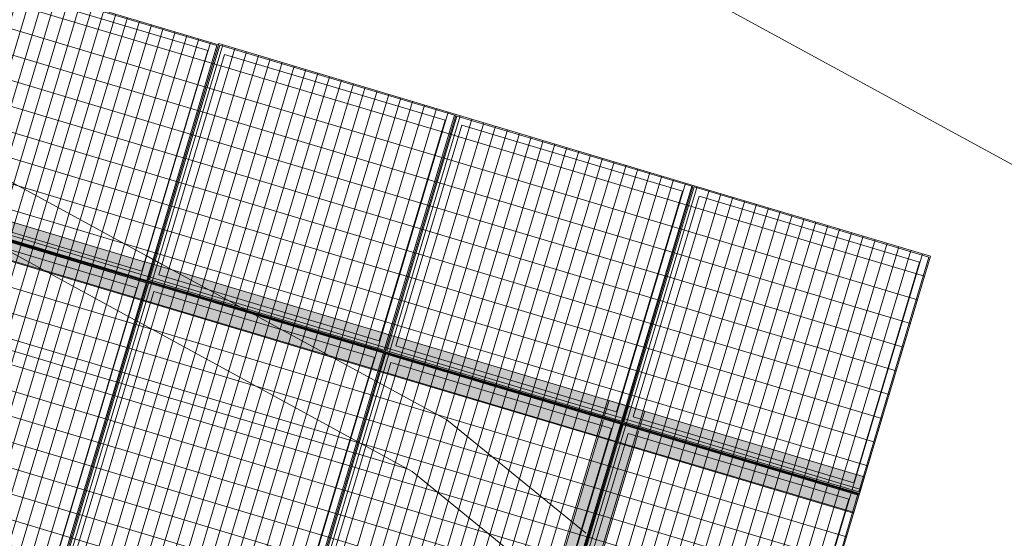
# Model space of a CAD drawing. Header units: metres. Extents: x -373759 to -373409, y 810976 to 811228.
# Tile 124 of 153: x -373528.23 to -373524.26, y 811104.93 to 811107.02. Entities that reach past the tile are written whole.
import ezdxf

# ---------------------------------------------------------------- set-up
doc = ezdxf.new("R2010")
doc.units = ezdxf.units.M
doc.header["$XCLIPFRAME"] = 2
for name, color, linetype, lineweight in [('A-FLOR', 7, 'Continuous', 5), ('A-GENM', 7, 'Continuous', 5), ('I-WALL', 7, 'Continuous', 5), ('S-BEAM', 7, 'Continuous', 5)]:
    doc.layers.add(name, color=color, linetype=linetype, lineweight=lineweight)
picture_1 = doc.add_image_def('image1.jpg', size_in_pixel=(999, 584))
pattern_1 = [(270, (3125.54, 1874.46), (100, 6e-15), []), (0, (3125.54, 1874.46), (0, 50), [])]

# ---------------------------------------------------------------- blocks, each defined once
blk = doc.blocks.new('BVG-PEX-URB-RV-CULT-0003_rvt-1-PISTA INFERIOR PARTE 1')
at = {"layer": 'A-FLOR', "color": 8, "true_color": 0x808080}
for p, q in [((-152475.9, 843894.2), (-151621.6, 843638.9)), ((-151621.6, 843638.9), (-151589.1, 843629.1)), ((-151587.1, 843628.5), (-151554.6, 843618.8)), ((-151554.6, 843618.8), (-150663.5, 843352.5)), ((-150663.5, 843352.5), (-150631, 843342.8)), ((-150629, 843342.2), (-150596.4, 843332.5)), ((-150596.4, 843332.5), (-150417.3, 843278.9))]:
    blk.add_line(p, q, dxfattribs=at)
blk = doc.blocks.new('_EME_ GRADEX PISO 3X1  - _EME_ GRADEX PISO 3X1 -V281-PISTA INFERIOR PARTE 1')
at = {"layer": 'A-GENM', "true_color": 0xaaaaaa}
h = blk.add_hatch(dxfattribs=at)
h.set_pattern_fill('FP_1', color=253, style=0, pattern_type=2)
h.set_pattern_definition(pattern_1)
h.paths.add_polyline_path([(0, -1000), (3000, -1000), (3000, 0), (0, 0), (0, -930.9)], flags=0)
at = {"layer": 'A-GENM', "color": 253, "true_color": 0xaaaaaa}
for p, q in [((0, 0), (2000, 0)), ((2000, 0), (0, 0)), ((0, 0), (0, -1000)), ((0, 0), (3000, 0)), ((3000, 0), (0, 0)), ((0, 0), (0, -1000)), ((2000, 0), (2000, -1000)), ((2000, -1000), (2000, 0)), ((3000, 0), (3000, -1000)), ((3000, -1000), (3000, 0)), ((0, -997.5), (0, -2.5)), ((0, -997.5), (0, -2.5)), ((5, -5), (1995, -5)), ((5, -995), (5, -5)), ((5, -5), (1995, -5)), ((5, -995), (5, -5)), ((1965, -35), (35, -35)), ((35, -35), (35, -965)), ((35, -965), (35, -35)), ((35, -35), (1965, -35)), ((1965, -965), (1965, -35)), ((1965, -35), (1965, -965)), ((1995, -5), (1995, -995)), ((1995, -5), (1995, -995)), ((2000, -1000), (2000, 0)), ((2000, 0), (3000, 0)), ((3000, 0), (2000, 0)), ((2000, 0), (2000, -1000)), ((2005, -5), (2995, -5)), ((2005, -995), (2005, -5)), ((2005, -5), (2995, -5)), ((2005, -994.2), (2005, -5)), ((2965, -35), (2035, -35)), ((2035, -35), (2035, -965)), ((2035, -965), (2035, -35)), ((2035, -35), (2965, -35)), ((2965, -965), (2965, -35)), ((2965, -35), (2965, -965)), ((2995, -5), (2995, -995)), ((2995, -5), (2995, -995)), ((3000, 0), (3000, -1000)), ((3000, -1000), (3000, 0)), ((35, -965), (1965, -965)), ((1965, -965), (35, -965)), ((2005, -995), (2005, -994.2)), ((2035, -965), (2965, -965)), ((2965, -965), (2035, -965)), ((5, -1000), (0, -1000)), ((0, -1000), (2000, -1000)), ((5, -1000), (0, -1000)), ((0, -1000), (3000, -1000)), ((1995, -995), (5, -995)), ((1995, -995), (5, -995)), ((2000, -1000), (5, -1000)), ((3000, -1000), (5, -1000)), ((3000, -1000), (2000, -1000)), ((2000, -1000), (3000, -1000)), ((2995, -995), (2005, -995)), ((2995, -995), (2005, -995))]:
    blk.add_line(p, q, dxfattribs=at)
blk = doc.blocks.new('_EME_ GRADEX PISO 3X1  - _EME_ GRADEX PISO 3X1 -V282-PISTA INFERIOR PARTE 1')
at = {"layer": 'A-GENM', "true_color": 0xaaaaaa}
h = blk.add_hatch(dxfattribs=at)
h.set_pattern_fill('FP_1', color=253, style=0, pattern_type=2)
h.set_pattern_definition(pattern_1)
h.paths.add_polyline_path([(0, -1000), (3000, -1000), (3000, 0), (0, 0), (0, -732.7)], flags=0)
at = {"layer": 'A-GENM', "color": 253, "true_color": 0xaaaaaa}
for p, q in [((0, -1000), (0, 0)), ((0, 0), (2000, 0)), ((2000, 0), (0, 0)), ((0, 0), (0, -1000)), ((0, -1000), (0, 0)), ((0, 0), (2995, 0)), ((3000, 0), (0, 0)), ((0, 0), (0, -1000)), ((2000, 0), (2000, -1000)), ((2000, -1000), (2000, 0)), ((2995, 0), (3000, 0)), ((3000, 0), (3000, -1000)), ((3000, -1000), (3000, 0)), ((5, -5), (1995, -5)), ((5, -995), (5, -5)), ((5, -5), (1995, -5)), ((5, -995), (5, -5)), ((1965, -35), (35, -35)), ((35, -35), (35, -965)), ((35, -965), (35, -35)), ((35, -35), (1965, -35)), ((1965, -965), (1965, -35)), ((1965, -35), (1965, -965)), ((1995, -5), (1995, -995)), ((1995, -5), (1995, -995)), ((2000, -1000), (2000, 0)), ((2000, 0), (2995, 0)), ((3000, 0), (2000, 0)), ((2000, 0), (2000, -1000)), ((2005, -5), (2995, -5)), ((2005, -995), (2005, -5)), ((2005, -5), (2995, -5)), ((2005, -995), (2005, -5)), ((2965, -35), (2035, -35)), ((2035, -35), (2035, -965)), ((2035, -965), (2035, -35)), ((2035, -35), (2965, -35)), ((2965, -965), (2965, -35)), ((2965, -35), (2965, -965)), ((2995, 0), (3000, 0)), ((2995, -5), (2995, -995)), ((2995, -5), (2995, -995)), ((3000, 0), (3000, -1000)), ((3000, -1000), (3000, 0)), ((35, -965), (1965, -965)), ((1965, -965), (35, -965)), ((2035, -965), (2965, -965)), ((2965, -965), (2035, -965)), ((2000, -1000), (0, -1000)), ((0, -1000), (2000, -1000)), ((3000, -1000), (0, -1000)), ((0, -1000), (3000, -1000)), ((1995, -995), (5, -995)), ((1995, -995), (5, -995)), ((3000, -1000), (2000, -1000)), ((2000, -1000), (3000, -1000)), ((2995, -995), (2005, -995)), ((2995, -995), (2005, -995))]:
    blk.add_line(p, q, dxfattribs=at)
blk = doc.blocks.new('_EME_ GRADEX PISO 3X1  - _EME_ GRADEX PISO 3X1 -3587918-PISTA INFERIOR PARTE 1')
at = {"layer": 'A-GENM', "true_color": 0xaaaaaa}
h = blk.add_hatch(dxfattribs=at)
h.set_pattern_fill('FP_1', color=253, style=0, pattern_type=2)
h.set_pattern_definition(pattern_1)
h.paths.add_polyline_path([(0, -1000), (3000, -1000), (3000, 0), (0, 0), (0, -502.1)], flags=0)
at = {"layer": 'A-GENM', "color": 253, "true_color": 0xaaaaaa}
for p, q in [((0, -1000), (0, 0)), ((0, 0), (2000, 0)), ((2000, 0), (0, 0)), ((0, 0), (0, -1000)), ((0, -1000), (0, 0)), ((0, 0), (3000, 0)), ((3000, 0), (0, 0)), ((0, 0), (0, -1000)), ((2000, 0), (2000, -1000)), ((2000, -1000), (2000, 0)), ((3000, 0), (3000, -1000)), ((3000, -1000), (3000, 0)), ((5, -5), (1995, -5)), ((5, -995), (5, -5)), ((5, -5), (1995, -5)), ((5, -995), (5, -5)), ((1965, -35), (35, -35)), ((35, -35), (35, -965)), ((35, -965), (35, -35)), ((35, -35), (1965, -35)), ((1965, -965), (1965, -35)), ((1965, -35), (1965, -965)), ((1995, -5), (1995, -995)), ((1995, -5), (1995, -995)), ((2000, -1000), (2000, 0)), ((2000, 0), (3000, 0)), ((3000, 0), (2000, 0)), ((2000, 0), (2000, -1000)), ((2005, -5), (2995, -5)), ((2005, -995), (2005, -5)), ((2005, -5), (2995, -5)), ((2005, -995), (2005, -5)), ((2965, -35), (2035, -35)), ((2035, -35), (2035, -965)), ((2035, -965), (2035, -35)), ((2035, -35), (2965, -35)), ((2965, -965), (2965, -35)), ((2965, -35), (2965, -965)), ((2995, -5), (2995, -995)), ((2995, -5), (2995, -995)), ((3000, 0), (3000, -1000)), ((3000, -1000), (3000, 0)), ((35, -965), (1965, -965)), ((1965, -965), (35, -965)), ((2035, -965), (2965, -965)), ((2965, -965), (2035, -965)), ((2000, -1000), (0, -1000)), ((0, -1000), (2000, -1000)), ((3000, -1000), (0, -1000)), ((0, -1000), (3000, -1000)), ((1995, -995), (5, -995)), ((1995, -995), (5, -995)), ((3000, -1000), (2000, -1000)), ((2000, -1000), (3000, -1000)), ((2995, -995), (2005, -995)), ((2995, -995), (2005, -995))]:
    blk.add_line(p, q, dxfattribs=at)
blk = doc.blocks.new('M_W-Wide Flange - VIGA I 15X17-4432594-PISTA INFERIOR PARTE 1')
at = {"layer": 'S-BEAM', "true_color": 0xff8080, "transparency": 33554432}
for points in [[(-20037, 75), (-20036.3, 19.7), (20035.9, 21.8), (20035.9, 75), (-20036.8, 75)], [(-20037, 75), (-20037, -75), (20035.9, -75), (20035.9, 75), (-20036.8, 75)], [(-20037, 19.7), (-20036.4, 2.7), (20035.9, 5), (20033.3, 19.7), (-20037, 19.7)], [(-20037, -2.8), (-20034.5, -19.8), (20035.9, -19.8), (20035.2, -2.8), (-20035.1, -2.8)], [(-20037, -19.8), (-20037, -75), (20035.9, -75), (20035.9, -19.8), (-20035.7, -19.8)]]:
    blk.add_hatch(color=11, dxfattribs=at).paths.add_polyline_path(points, flags=0)
at = {"layer": 'S-BEAM', "color": 1, "true_color": 0xff0000}
for p, q in [((-20037, 75), (-20037, 7.7)), ((-20037, -75), (-20037, 75)), ((-20037, 75), (-20037, 19.7)), ((-20037, 19.7), (-20037, 75)), ((-20032, 75), (-20036.8, 75)), ((-20036.8, 75), (-20032, 75)), ((-20036.8, 75), (-20032, 75)), ((-20036.8, 75), (-20032, 75)), ((-20002, 75), (-20030.9, 75)), ((-20030.9, 75), (-20002, 75)), ((-20030.9, 75), (-20002, 75)), ((-20030.9, 75), (-20002, 75)), ((-19072, 75), (-20002, 75)), ((-20002, 75), (-19072, 75)), ((-20002, 75), (-19072, 75)), ((-20002, 75), (-19072, 75)), ((-19043.2, 75), (-19072, 75)), ((-19072, 75), (-19043.2, 75)), ((-19072, 75), (-19043.2, 75)), ((-19072, 75), (-19043.2, 75)), ((-19037.2, 75), (-19042, 75)), ((-19042, 75), (-19037.2, 75)), ((-19042, 75), (-19037.2, 75)), ((-19042, 75), (-19037.2, 75)), ((-19032, 75), (-19036.8, 75)), ((-19036.8, 75), (-19032, 75)), ((-19036.8, 75), (-19032, 75)), ((-19036.8, 75), (-19032, 75)), ((-19002, 75), (-19030.9, 75)), ((-19030.9, 75), (-19002, 75)), ((-19030.9, 75), (-19002, 75)), ((-19030.9, 75), (-19002, 75)), ((-18072, 75), (-19002, 75)), ((-19002, 75), (-18072, 75)), ((-19002, 75), (-18072, 75)), ((-19002, 75), (-18072, 75)), ((-18043.2, 75), (-18072, 75)), ((-18072, 75), (-18043.2, 75)), ((-18072, 75), (-18043.2, 75)), ((-18072, 75), (-18043.2, 75)), ((-18037.2, 75), (-18042, 75)), ((-18042, 75), (-18037.2, 75)), ((-18042, 75), (-18037.2, 75)), ((-18042, 75), (-18037.2, 75)), ((-18032, 75), (-18036.8, 75)), ((-18036.8, 75), (-18032, 75)), ((-18036.8, 75), (-18032, 75)), ((-18036.8, 75), (-18032, 75)), ((-18002, 75), (-18030.9, 75)), ((-18030.9, 75), (-18002, 75)), ((-18030.9, 75), (-18002, 75)), ((-18030.9, 75), (-18002, 75)), ((-17072, 75), (-18002, 75)), ((-18002, 75), (-17072, 75)), ((-18002, 75), (-17072, 75)), ((-18002, 75), (-17072, 75)), ((-17043.2, 75), (-17072, 75)), ((-17072, 75), (-17043.2, 75)), ((-17072, 75), (-17043.2, 75)), ((-17072, 75), (-17043.2, 75)), ((-17037.2, 75), (-17042, 75)), ((-17042, 75), (-17037.2, 75)), ((-17042, 75), (-17037.2, 75)), ((-17042, 75), (-17037.2, 75)), ((-17032, 75), (-17036.8, 75)), ((-17036.8, 75), (-17032, 75)), ((-17036.8, 75), (-17032, 75)), ((-17036.8, 75), (-17032, 75)), ((-17002, 75), (-17031, 75)), ((-17031, 75), (-17002, 75)), ((-17031, 75), (-17002, 75)), ((-17031, 75), (-17002, 75)), ((-16072, 75), (-17002, 75)), ((-17002, 75), (-16072, 75)), ((-17002, 75), (-16072, 75)), ((-17002, 75), (-16072, 75)), ((-20037, 19.7), (-20037, 3.3)), ((-20037, 2.7), (-20037, 19.7)), ((-20037, 3.3), (-20037, -3.3)), ((-20037, 3.3), (-20037, 2.7)), ((-20037, -3.3), (-20037, -2.8)), ((-20037, -2.8), (-20037, -3.3)), ((-20037, -5), (-20037, -3.3)), ((-20037, -3.3), (-20037, -5)), ((-20037, -15.4), (-20037, -5)), ((-20037, -5), (-20037, -11.3)), ((-20037, -7.7), (-20037, -75)), ((-20037, -11.3), (-20037, -15.4)), ((-20037, -19.8), (-20037, -15.4)), ((-20037, -15.4), (-20037, -19.8)), ((-20037, -75), (-20037, -19.8)), ((-20037, -19.8), (-20037, -75)), ((-20037, -75), (-20032.4, -75)), ((-20037, -75), (-20032.4, -75)), ((-20037, -75), (-20032.4, -75)), ((-20037, -75), (-20032.4, -75)), ((-20032, -75), (-20003.1, -75)), ((-20032, -75), (-20003.1, -75)), ((-20032, -75), (-20003.1, -75)), ((-20032, -75), (-20003.1, -75)), ((-20002, -75), (-19072, -75)), ((-20002, -75), (-19072, -75)), ((-20002, -75), (-19072, -75)), ((-20002, -75), (-19072, -75)), ((-19070.9, -75), (-19042, -75)), ((-19070.9, -75), (-19042, -75)), ((-19070.9, -75), (-19042, -75)), ((-19070.9, -75), (-19042, -75)), ((-19041.7, -75), (-19032.4, -75)), ((-19041.7, -75), (-19032.4, -75)), ((-19041.7, -75), (-19032.4, -75)), ((-19041.7, -75), (-19032.4, -75)), ((-19032, -75), (-19003.1, -75)), ((-19032, -75), (-19003.1, -75)), ((-19032, -75), (-19003.1, -75)), ((-19032, -75), (-19003.1, -75)), ((-19002, -75), (-18072, -75)), ((-19002, -75), (-18072, -75)), ((-19002, -75), (-18072, -75)), ((-19002, -75), (-18072, -75)), ((-18070.9, -75), (-18042, -75)), ((-18070.9, -75), (-18042, -75)), ((-18070.9, -75), (-18042, -75)), ((-18070.9, -75), (-18042, -75)), ((-18041.7, -75), (-18032.4, -75)), ((-18041.7, -75), (-18032.4, -75)), ((-18041.7, -75), (-18032.4, -75)), ((-18041.7, -75), (-18032.4, -75)), ((-18032, -75), (-18003.1, -75)), ((-18032, -75), (-18003.1, -75)), ((-18032, -75), (-18003.1, -75)), ((-18032, -75), (-18003.1, -75)), ((-18002, -75), (-17072, -75)), ((-18002, -75), (-17072, -75)), ((-18002, -75), (-17072, -75)), ((-18002, -75), (-17072, -75)), ((-17070.9, -75), (-17042, -75)), ((-17070.9, -75), (-17042, -75)), ((-17070.9, -75), (-17042, -75)), ((-17070.9, -75), (-17042, -75)), ((-17041.7, -75), (-17032.4, -75)), ((-17041.7, -75), (-17032.4, -75)), ((-17041.7, -75), (-17032.4, -75)), ((-17041.7, -75), (-17032.4, -75)), ((-17032, -75), (-17003.3, -75)), ((-17032, -75), (-17003.3, -75)), ((-17032, -75), (-17003.3, -75)), ((-17032, -75), (-17003.3, -75)), ((-17002, -75), (-16072, -75)), ((-17002, -75), (-16072, -75)), ((-17002, -75), (-16072, -75)), ((-17002, -75), (-16072, -75))]:
    blk.add_line(p, q, dxfattribs=at)
at = {"layer": 'S-BEAM'}
for p, q in [((-20032, 2.7), (-20037, 2.7)), ((-19044.8, 2.7), (-20029.3, 2.7)), ((-19037.1, 2.7), (-19042, 2.7)), ((-19032, 2.7), (-19037, 2.7)), ((-18044.8, 2.7), (-19029.3, 2.7)), ((-18037.1, 2.7), (-18042, 2.7)), ((-18032, 2.7), (-18037, 2.7)), ((-17044.8, 2.7), (-18029.3, 2.7)), ((-17037.1, 2.7), (-17042, 2.7)), ((-16039.8, 2.7), (-17033.5, 2.7)), ((-19039.3, -2.8), (-20034.8, -2.8)), ((-18039.3, -2.8), (-19034.8, -2.8)), ((-17039.3, -2.8), (-18034.8, -2.8)), ((-16039.8, -2.8), (-17031.9, -2.8))]:
    blk.add_line(p, q, dxfattribs=at)
blk = doc.blocks.new('M_W-Wide Flange - VIGA I 25X15-4432228-PISTA INFERIOR PARTE 1')
at = {"layer": 'S-BEAM'}
for p, q in [((2821.1, 2.7), (976.1, 2.7)), ((2876.4, 2.7), (2821.1, 2.7)), ((2880.8, 2.7), (2876.5, 2.7)), ((2884.9, 2.7), (2880.9, 2.7)), ((2888.4, 2.7), (2884.9, 2.7)), ((2896.8, 2.7), (2892.8, 2.7)), ((2911.5, 2.7), (2907.5, 2.7)), ((2971.1, 2.7), (2911.6, 2.7)), ((2821.1, -2.8), (976.1, -2.8)), ((2876.4, -2.8), (2821.1, -2.8)), ((2880.8, -2.8), (2876.5, -2.8)), ((2884.9, -2.8), (2880.9, -2.8)), ((2888.4, -2.8), (2884.9, -2.8)), ((2899.5, -2.8), (2892.8, -2.8)), ((2907.4, -2.8), (2903.9, -2.8)), ((2911.5, -2.8), (2907.5, -2.8)), ((2971.1, -2.8), (2911.6, -2.8))]:
    blk.add_line(p, q, dxfattribs=at)
blk = doc.blocks.new('_EME_ GRADEX PISO 3X1  - _EME_ GRADEX PISO 3X1 -V383-PISTA INFERIOR PARTE 1')
at = {"layer": 'A-GENM', "true_color": 0xaaaaaa}
h = blk.add_hatch(dxfattribs=at)
h.set_pattern_fill('FP_1', color=253, style=0, pattern_type=2)
h.set_pattern_definition(pattern_1)
h.paths.add_polyline_path([(0, -1000), (3000, -1000), (3000, 0), (0, 0), (0, -579.6)], flags=0)
at = {"layer": 'A-GENM', "color": 253, "true_color": 0xaaaaaa}
for p, q in [((0, -1000), (0, 0)), ((0, 0), (2000, 0)), ((2000, 0), (0, 0)), ((0, 0), (0, -1000)), ((0, -1000), (0, 0)), ((0, 0), (3000, 0)), ((3000, 0), (0, 0)), ((0, 0), (0, -1000)), ((2000, 0), (2000, -1000)), ((2000, -1000), (2000, 0)), ((3000, 0), (3000, -1000)), ((3000, -1000), (3000, 0)), ((5, -5), (1995, -5)), ((5, -995), (5, -5)), ((5, -5), (1995, -5)), ((5, -995), (5, -5)), ((1965, -35), (35, -35)), ((35, -35), (35, -965)), ((35, -965), (35, -35)), ((35, -35), (1965, -35)), ((1965, -965), (1965, -35)), ((1965, -35), (1965, -965)), ((1995, -5), (1995, -995)), ((1995, -5), (1995, -995)), ((2000, -1000), (2000, 0)), ((2000, 0), (3000, 0)), ((3000, 0), (2000, 0)), ((2000, 0), (2000, -1000)), ((2005, -5), (2995, -5)), ((2005, -995), (2005, -5)), ((2005, -5), (2995, -5)), ((2005, -995), (2005, -5)), ((2965, -35), (2035, -35)), ((2035, -35), (2035, -965)), ((2035, -965), (2035, -35)), ((2035, -35), (2965, -35)), ((2965, -965), (2965, -35)), ((2965, -35), (2965, -965)), ((2995, -5), (2995, -995)), ((2995, -5), (2995, -995)), ((3000, 0), (3000, -1000)), ((3000, -1000), (3000, 0)), ((35, -965), (1965, -965)), ((1965, -965), (35, -965)), ((2035, -965), (2965, -965)), ((2965, -965), (2035, -965)), ((1000, -1000), (0, -1000)), ((0, -1000), (2000, -1000)), ((1000, -1000), (0, -1000)), ((0, -1000), (3000, -1000)), ((1995, -995), (5, -995)), ((1995, -995), (5, -995)), ((2000, -1000), (1000, -1000)), ((3000, -1000), (1000, -1000)), ((3000, -1000), (2000, -1000)), ((2000, -1000), (3000, -1000)), ((2995, -995), (2005, -995)), ((2995, -995), (2005, -995))]:
    blk.add_line(p, q, dxfattribs=at)

msp = doc.modelspace()

# ---------------------------------------------------------------- hatches: boundary and pattern name
at = {"layer": 'S-BEAM', "true_color": 0xff8080, "transparency": 33554432}
for points in [[(-373527.5014, 811099.7728), (-373525.7997, 811105.4661), (-373525.8527, 811105.4819), (-373527.5543, 811099.7886), (-373527.5152, 811099.7769)], [(-373527.4106, 811099.7456), (-373525.709, 811105.439), (-373525.8527, 811105.4819), (-373527.5543, 811099.7886), (-373527.4786, 811099.766)], [(-373527.4851, 811099.7679), (-373525.7856, 811105.4619), (-373525.8005, 811105.4637), (-373527.5014, 811099.7728), (-373527.4857, 811099.7681)], [(-373527.4636, 811099.7615), (-373525.7619, 811105.4548), (-373525.7784, 811105.459), (-373527.4777, 811099.7657), (-373527.4678, 811099.7627)], [(-373527.4106, 811099.7456), (-373525.709, 811105.439), (-373525.7619, 811105.4548), (-373527.4636, 811099.7615)]]:
    msp.add_hatch(color=11, dxfattribs=at).paths.add_polyline_path(points, flags=0)

# ---------------------------------------------------------------- linework, layer by layer
at = {"layer": 'A-FLOR'}
for p, q in [((-373543.3106, 811116.8592), (-373515.7287, 811101.7956)), ((-373527.7219, 811106.0667), (-373528.5833, 811106.5372)), ((-373527.695, 811106.052), (-373527.7201, 811106.0658)), ((-373527.6864, 811106.0473), (-373527.6946, 811106.0518)), ((-373527.6604, 811106.0331), (-373527.686, 811106.0471)), ((-373527.3646, 811105.8716), (-373527.3646, 811105.8716)), ((-373527.3334, 811105.8545), (-373527.3473, 811105.8621)), ((-373527.3324, 811105.854), (-373527.3324, 811105.854)), ((-373527.3143, 811105.8441), (-373527.3209, 811105.8477)), ((-373527.3115, 811105.8426), (-373527.3115, 811105.8426)), ((-373527.2857, 811105.8285), (-373527.2857, 811105.8285)), ((-373527.2679, 811105.8188), (-373527.2785, 811105.8246)), ((-373527.2532, 811105.8108), (-373527.2671, 811105.8184)), ((-373527.236, 811105.8014), (-373527.2523, 811105.8102)), ((-373527.2175, 811105.7913), (-373527.2332, 811105.7998)), ((-373526.7994, 811105.5629), (-373527.2164, 811105.7907)), ((-373526.7936, 811105.5597), (-373526.7978, 811105.562)), ((-373526.793, 811105.5594), (-373526.793, 811105.5594)), ((-373526.5084, 811105.404), (-373526.5084, 811105.404)), ((-373525.95, 811104.9495), (-373526.5084, 811105.404)), ((-373525.9465, 811104.9467), (-373525.9496, 811104.9493)), ((-373525.9364, 811104.9385), (-373525.9396, 811104.9411)), ((-373525.9205, 811104.9256), (-373525.9239, 811104.9283))]:
    msp.add_line(p, q, dxfattribs=at)
at = {"layer": 'I-WALL'}
for p, q in [((-373527.7704, 811105.8083), (-373528.3685, 811106.135)), ((-373527.7201, 811106.0658), (-373527.695, 811106.052)), ((-373527.6591, 811106.0324), (-373527.3658, 811105.8722)), ((-373527.3646, 811105.8716), (-373527.3484, 811105.8627)), ((-373527.3473, 811105.8621), (-373527.3334, 811105.8545)), ((-373527.3324, 811105.854), (-373527.3217, 811105.8482)), ((-373527.3209, 811105.8477), (-373527.3143, 811105.8441)), ((-373527.3115, 811105.8426), (-373527.2882, 811105.8298)), ((-373527.7641, 811105.8049), (-373527.7682, 811105.8072)), ((-373527.7592, 811105.8023), (-373527.7633, 811105.8045)), ((-373526.8673, 811105.3152), (-373527.757, 811105.801)), ((-373527.2857, 811105.8285), (-373527.279, 811105.8248)), ((-373527.2785, 811105.8246), (-373527.2679, 811105.8188)), ((-373527.2671, 811105.8184), (-373527.2532, 811105.8108)), ((-373527.2523, 811105.8102), (-373527.236, 811105.8014)), ((-373527.2332, 811105.7998), (-373527.2175, 811105.7913)), ((-373527.2164, 811105.7907), (-373526.7994, 811105.5629)), ((-373526.793, 811105.5594), (-373526.7888, 811105.5571)), ((-373526.7871, 811105.5562), (-373526.5084, 811105.404)), ((-373526.5084, 811105.404), (-373525.95, 811104.9495)), ((-373526.6484, 811105.1956), (-373526.8656, 811105.3142)), ((-373526.0276, 811104.6904), (-373526.6484, 811105.1956)), ((-373525.9496, 811104.9493), (-373525.9465, 811104.9467)), ((-373525.9396, 811104.9411), (-373525.9364, 811104.9385)), ((-373525.9239, 811104.9283), (-373525.9205, 811104.9256))]:
    msp.add_line(p, q, dxfattribs=at)
at = {"layer": 'S-BEAM', "color": 1, "true_color": 0xff0000}
for p, q in [((-373525.8527, 811105.4819), (-373525.8627, 811105.4484)), ((-373525.8627, 811105.4484), (-373525.8527, 811105.4819)), ((-373525.8627, 811105.4484), (-373525.8527, 811105.4819)), ((-373525.8627, 811105.4484), (-373525.8527, 811105.4819)), ((-373525.8527, 811105.4819), (-373525.8129, 811105.47)), ((-373525.8129, 811105.47), (-373525.8527, 811105.4819)), ((-373525.8527, 811105.4819), (-373525.8129, 811105.47)), ((-373525.8129, 811105.47), (-373525.8527, 811105.4819)), ((-373525.8631, 811105.4472), (-373525.8681, 811105.4303)), ((-373525.8681, 811105.4303), (-373525.8631, 811105.4472)), ((-373525.8681, 811105.4303), (-373525.8631, 811105.4472)), ((-373525.8681, 811105.4303), (-373525.8631, 811105.4472)), ((-373525.8118, 811105.4697), (-373525.7997, 811105.4661)), ((-373525.7997, 811105.4661), (-373525.8118, 811105.4697)), ((-373525.8118, 811105.4697), (-373525.7841, 811105.4615)), ((-373525.7882, 811105.4627), (-373525.8118, 811105.4697)), ((-373525.7997, 811105.4661), (-373525.7955, 811105.4649)), ((-373525.7955, 811105.4649), (-373525.7997, 811105.4661)), ((-373525.7955, 811105.4649), (-373525.7856, 811105.4619)), ((-373525.7916, 811105.4637), (-373525.7955, 811105.4649)), ((-373525.7882, 811105.4627), (-373525.7916, 811105.4637)), ((-373525.7856, 811105.4619), (-373525.7882, 811105.4627)), ((-373525.7856, 811105.4619), (-373525.784, 811105.4614)), ((-373525.7835, 811105.4613), (-373525.7856, 811105.4619)), ((-373525.784, 811105.4614), (-373525.7835, 811105.4613)), ((-373525.7838, 811105.4614), (-373525.7748, 811105.4587)), ((-373525.7793, 811105.46), (-373525.7838, 811105.4614)), ((-373525.776, 811105.459), (-373525.7782, 811105.4597)), ((-373525.7782, 811105.4597), (-373525.7776, 811105.4595)), ((-373525.7776, 811105.4595), (-373525.7734, 811105.4583)), ((-373525.7619, 811105.4548), (-373525.776, 811105.459)), ((-373525.7745, 811105.4586), (-373525.7468, 811105.4503)), ((-373525.7734, 811105.4583), (-373525.7661, 811105.4561)), ((-373525.7468, 811105.4503), (-373525.7734, 811105.4583)), ((-373525.7661, 811105.4561), (-373525.7619, 811105.4548)), ((-373525.7468, 811105.4503), (-373525.7619, 811105.4548)), ((-373525.7619, 811105.4548), (-373525.7468, 811105.4503)), ((-373525.7458, 811105.45), (-373525.709, 811105.439)), ((-373525.709, 811105.439), (-373525.7458, 811105.45)), ((-373525.7458, 811105.45), (-373525.709, 811105.439)), ((-373525.709, 811105.439), (-373525.7458, 811105.45)), ((-373525.719, 811105.4055), (-373525.709, 811105.439)), ((-373525.719, 811105.4055), (-373525.709, 811105.439)), ((-373525.719, 811105.4055), (-373525.709, 811105.439)), ((-373525.719, 811105.4055), (-373525.709, 811105.439)), ((-373525.8774, 811105.3993), (-373525.8785, 811105.3955)), ((-373525.8785, 811105.3955), (-373525.8774, 811105.3993)), ((-373525.8785, 811105.3955), (-373525.8774, 811105.3993)), ((-373525.8785, 811105.3955), (-373525.8774, 811105.3993)), ((-373525.8764, 811105.4027), (-373525.8774, 811105.3994)), ((-373525.8774, 811105.3994), (-373525.8764, 811105.4027)), ((-373525.8774, 811105.3994), (-373525.8764, 811105.4027)), ((-373525.8774, 811105.3994), (-373525.8764, 811105.4027)), ((-373525.8742, 811105.4101), (-373525.8751, 811105.4069)), ((-373525.8751, 811105.4069), (-373525.8742, 811105.4101)), ((-373525.8751, 811105.4069), (-373525.8742, 811105.4101)), ((-373525.8751, 811105.4069), (-373525.8742, 811105.4101)), ((-373525.8698, 811105.4248), (-373525.8709, 811105.421)), ((-373525.8709, 811105.421), (-373525.8698, 811105.4248)), ((-373525.8709, 811105.421), (-373525.8698, 811105.4248)), ((-373525.8709, 811105.421), (-373525.8698, 811105.4248)), ((-373525.8685, 811105.429), (-373525.8697, 811105.4249)), ((-373525.8697, 811105.4249), (-373525.8685, 811105.429)), ((-373525.8697, 811105.4249), (-373525.8685, 811105.429)), ((-373525.8697, 811105.4249), (-373525.8685, 811105.429)), ((-373525.726, 811105.3819), (-373525.719, 811105.4055)), ((-373525.726, 811105.3819), (-373525.719, 811105.4055)), ((-373525.726, 811105.3819), (-373525.719, 811105.4055)), ((-373525.726, 811105.3819), (-373525.719, 811105.4055)), ((-373525.8828, 811105.3813), (-373525.8956, 811105.3382)), ((-373525.8956, 811105.3382), (-373525.8828, 811105.3813)), ((-373525.8956, 811105.3382), (-373525.8828, 811105.3813)), ((-373525.8956, 811105.3382), (-373525.8828, 811105.3813)), ((-373525.8798, 811105.3912), (-373525.8824, 811105.3826)), ((-373525.8824, 811105.3826), (-373525.8798, 811105.3912)), ((-373525.8824, 811105.3826), (-373525.8798, 811105.3912)), ((-373525.8824, 811105.3826), (-373525.8798, 811105.3912)), ((-373525.8786, 811105.3954), (-373525.8798, 811105.3913)), ((-373525.8798, 811105.3913), (-373525.8786, 811105.3954)), ((-373525.8798, 811105.3913), (-373525.8786, 811105.3954)), ((-373525.8798, 811105.3913), (-373525.8786, 811105.3954)), ((-373525.7336, 811105.3564), (-373525.7327, 811105.3597)), ((-373525.7336, 811105.3564), (-373525.7327, 811105.3597)), ((-373525.7336, 811105.3564), (-373525.7327, 811105.3597)), ((-373525.7336, 811105.3564), (-373525.7327, 811105.3597)), ((-373525.7304, 811105.3671), (-373525.7295, 811105.3704)), ((-373525.7304, 811105.3671), (-373525.7295, 811105.3704)), ((-373525.7304, 811105.3671), (-373525.7295, 811105.3704)), ((-373525.7304, 811105.3671), (-373525.7295, 811105.3704)), ((-373525.727, 811105.3788), (-373525.726, 811105.3818)), ((-373525.727, 811105.3788), (-373525.726, 811105.3818)), ((-373525.727, 811105.3788), (-373525.726, 811105.3818)), ((-373525.727, 811105.3788), (-373525.726, 811105.3818)), ((-373525.8956, 811105.3382), (-373526.424, 811103.5705)), ((-373526.424, 811103.5705), (-373525.8956, 811105.3382)), ((-373526.424, 811103.5705), (-373525.8956, 811105.3382)), ((-373526.424, 811103.5705), (-373525.8956, 811105.3382)), ((-373525.7519, 811105.2953), (-373525.739, 811105.3384)), ((-373525.7519, 811105.2953), (-373525.739, 811105.3384)), ((-373525.7519, 811105.2953), (-373525.739, 811105.3384)), ((-373525.7519, 811105.2953), (-373525.739, 811105.3384)), ((-373525.739, 811105.3384), (-373525.7361, 811105.3482)), ((-373525.739, 811105.3384), (-373525.7361, 811105.3482)), ((-373525.739, 811105.3384), (-373525.7361, 811105.3482)), ((-373525.739, 811105.3384), (-373525.7361, 811105.3482)), ((-373525.7361, 811105.3483), (-373525.7348, 811105.3524)), ((-373525.7361, 811105.3483), (-373525.7348, 811105.3524)), ((-373525.7361, 811105.3483), (-373525.7348, 811105.3524)), ((-373525.7361, 811105.3483), (-373525.7348, 811105.3524)), ((-373525.7348, 811105.3525), (-373525.7337, 811105.3564)), ((-373525.7348, 811105.3525), (-373525.7337, 811105.3564)), ((-373525.7348, 811105.3525), (-373525.7337, 811105.3564)), ((-373525.7348, 811105.3525), (-373525.7337, 811105.3564)), ((-373526.2803, 811103.5275), (-373525.7519, 811105.2953)), ((-373526.2803, 811103.5275), (-373525.7519, 811105.2953)), ((-373526.2803, 811103.5275), (-373525.7519, 811105.2953)), ((-373526.2803, 811103.5275), (-373525.7519, 811105.2953))]:
    msp.add_line(p, q, dxfattribs=at)

# ---------------------------------------------------------------- block references
at = {"lineweight": 5, "xscale": 0.001, "yscale": 0.001, "zscale": 0.001}
msp.add_blockref('BVG-PEX-URB-RV-CULT-0003_rvt-1-PISTA INFERIOR PARTE 1', (-373376.25, 810261.927), dxfattribs=at)
at = {"layer": 'A-GENM', "color": 253, "true_color": 0xaaaaaa, "xscale": 0.001, "yscale": 0.001, "zscale": 0.001, "rotation": 73.3593121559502}
for name, p in [('_EME_ GRADEX PISO 3X1  - _EME_ GRADEX PISO 3X1 -V281-PISTA INFERIOR PARTE 1', (-373529.2479, 811104.331)), ('_EME_ GRADEX PISO 3X1  - _EME_ GRADEX PISO 3X1 -V282-PISTA INFERIOR PARTE 1', (-373528.2883, 811104.0495)), ('_EME_ GRADEX PISO 3X1  - _EME_ GRADEX PISO 3X1 -3587918-PISTA INFERIOR PARTE 1', (-373527.3302, 811103.7631)), ('_EME_ GRADEX PISO 3X1  - _EME_ GRADEX PISO 3X1 -V383-PISTA INFERIOR PARTE 1', (-373526.3721, 811103.4767))]:
    msp.add_blockref(name, p, dxfattribs=at)
at = {"layer": 'S-BEAM', "color": 1, "true_color": 0xff0000, "xscale": 0.001, "yscale": 0.001, "zscale": 0.001, "rotation": 163.3593121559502}
msp.add_blockref('M_W-Wide Flange - VIGA I 15X17-4432594-PISTA INFERIOR PARTE 1', (-373544.0406, 811110.8398), dxfattribs=at)
at = {"layer": 'S-BEAM', "xscale": 0.001, "yscale": 0.001, "zscale": 0.001, "rotation": 73.35931215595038}
msp.add_blockref('M_W-Wide Flange - VIGA I 25X15-4432228-PISTA INFERIOR PARTE 1', (-373526.6317, 811102.6138), dxfattribs=at)

# ---------------------------------------------------------------- pictures from other files: only their frames are drawn
image = msp.add_image(picture_1, insert=(-373760.7975, 810990.6628), size_in_units=(351.8083, 205.6617))
image.set_boundary_path([(4.5384, 95.0127), (998.5, 423.3533)])
image.dxf.flags = 15

doc.saveas('drawing.dxf')
